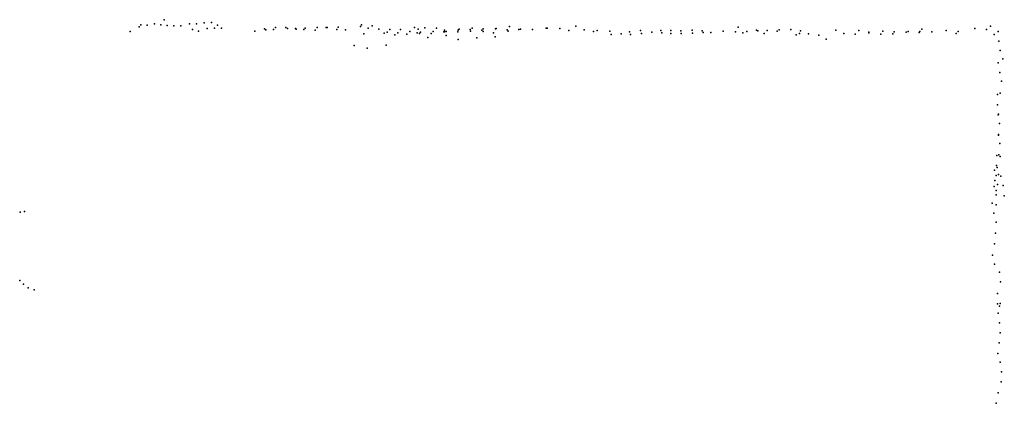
# Model space of a CAD drawing. Header units: millimetres. Extents: x -15373 to 24085, y -35478 to 13383.
# Tile 25 of 27: x 14618 to 18075, y -5618 to -4271. Entities that reach past the tile are written whole.
import ezdxf

# ---------------------------------------------------------------- set-up
doc = ezdxf.new("R2010")
doc.units = ezdxf.units.MM
doc.layers.add('P', color=9, linetype='Continuous')

msp = doc.modelspace()

# ---------------------------------------------------------------- linework, layer by layer
at = {"layer": 'P'}
for p in [(15091, -4285), (15125, -4271), (15214, -4286), (15239, -4286), (15266, -4282), (15292, -4281), (15006, -4312), (15038, -4296), (15043, -4289), (15065, -4290), (15113, -4289), (15136, -4291), (15159, -4292), (15184, -4292), (15225, -4305), (15246, -4311), (15276, -4302), (15302, -4301), (15312, -4290), (15326, -4301), (15443, -4311), (15478, -4303), (15482, -4307), (15509, -4306), (15516, -4298), (15553, -4299), (15558, -4302), (15586, -4302), (15589, -4304), (15616, -4306), (15620, -4301), (15655, -4308), (15662, -4298), (15694, -4298), (15697, -4299), (15732, -4305), (15736, -4297), (15762, -4307), (15814, -4295), (15818, -4289), (15826, -4321), (15841, -4301), (15856, -4292), (15879, -4304), (15898, -4318), (15908, -4315), (15918, -4305), (15946, -4317), (15955, -4305), (15988, -4313), (16004, -4299), (16013, -4317), (16017, -4304), (16022, -4319), (16025, -4315), (16041, -4300), (16063, -4320), (16070, -4312), (16082, -4301), (16107, -4314), (16109, -4314), (16110, -4308), (16115, -4312), (16156, -4314), (16157, -4308), (16161, -4304), (16200, -4306), (16201, -4311), (16207, -4301), (16240, -4308), (16245, -4303), (16245, -4312), (16282, -4317), (16289, -4303), (16291, -4302), (16329, -4307), (16333, -4311), (16338, -4295), (16371, -4306), (16376, -4304), (16418, -4306), (16467, -4301), (16470, -4301), (16515, -4302), (16546, -4309), (16571, -4294), (16600, -4307), (16633, -4312), (16645, -4309), (16690, -4311), (16730, -4321), (16759, -4314), (16798, -4309), (16801, -4319), (16838, -4315), (16869, -4309), (16872, -4317), (16904, -4309), (16904, -4320), (16939, -4310), (16941, -4319), (16979, -4308), (16980, -4318), (17014, -4310), (17018, -4316), (17045, -4316), (17088, -4311), (17131, -4314), (17140, -4297), (17157, -4317), (17171, -4312), (17205, -4308), (17210, -4310), (17232, -4319), (17242, -4309), (17278, -4311), (17284, -4307), (17326, -4305), (17356, -4320), (17360, -4310), (17388, -4321), (17483, -4308), (17511, -4320), (17564, -4309), (17599, -4315), (17599, -4317), (17648, -4311), (17684, -4321), (17688, -4314), (17731, -4315), (17737, -4312), (17776, -4316), (17778, -4312), (17785, -4304), (17820, -4314), (17871, -4309), (17906, -4319), (17913, -4312), (17971, -4302), (18013, -4306), (18026, -4294), (18053, -4312), (15935, -4324), (15977, -4322), (16051, -4333), (16115, -4327), (16157, -4341), (16223, -4335), (16287, -4331), (16695, -4323), (16763, -4323), (17344, -4324), (17424, -4325), (17450, -4339), (17551, -4322), (17641, -4322), (18039, -4323), (18056, -4346), (15792, -4362), (15838, -4371), (15905, -4361), (18061, -4379), (18054, -4422), (18070, -4408), (18059, -4456), (18065, -4487), (18051, -4534), (18061, -4529), (18051, -4570), (18054, -4605), (18055, -4603), (18058, -4636), (18055, -4674), (18055, -4676), (18059, -4706), (18049, -4748), (18056, -4745), (18061, -4751), (18040, -4799), (18048, -4783), (18050, -4790), (18042, -4836), (18047, -4818), (18055, -4815), (18063, -4821), (18039, -4857), (18046, -4871), (18051, -4850), (18071, -4853), (18047, -4886), (18075, -4889), (18032, -4915), (18046, -4921), (14620, -4947), (14635, -4944), (18038, -4950), (18046, -4982), (18044, -5020), (18041, -5058), (18034, -5098), (18041, -5130), (18058, -5157), (14618, -5187), (14631, -5200), (14648, -5212), (14669, -5220), (18062, -5192), (18051, -5233), (18051, -5269), (18058, -5277), (18061, -5267), (18053, -5302), (18058, -5335), (18060, -5370), (18057, -5406), (18052, -5443), (18060, -5474), (18065, -5508), (18064, -5543), (18054, -5581), (18047, -5618)]:
    msp.add_point(p, dxfattribs=at)

doc.saveas('drawing.dxf')
